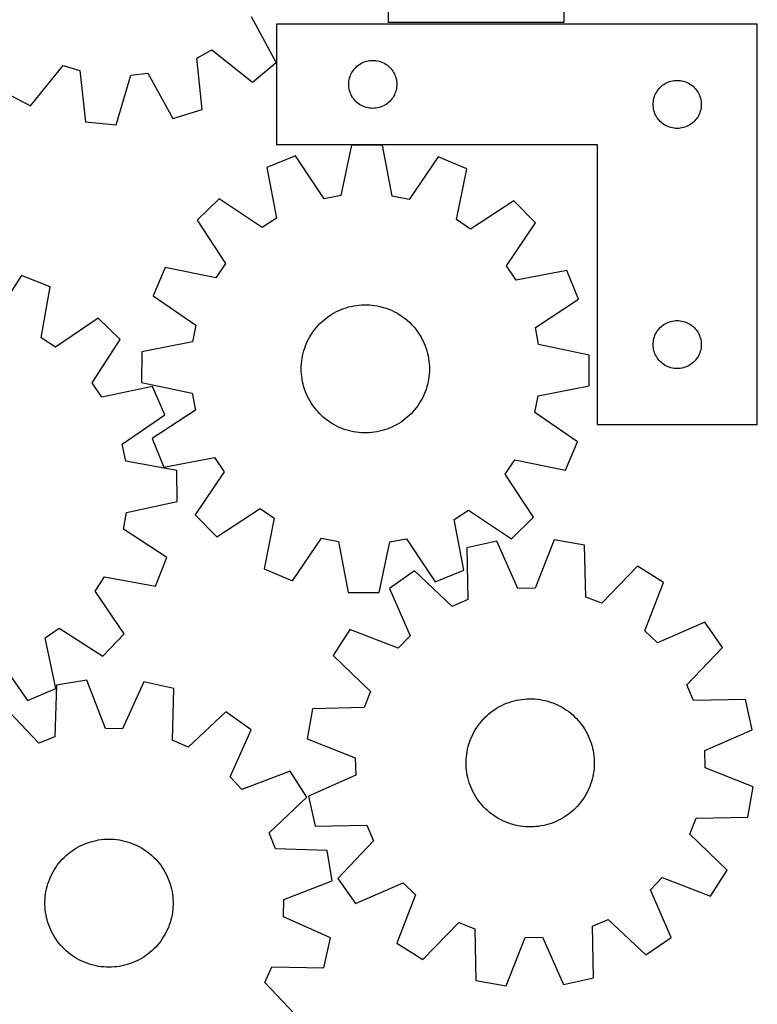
# Model space of a CAD drawing. Header units: millimetres. Extents: x 7 to 1243, y 7 to 1471.
# Tile 18 of 25: x 967 to 1243, y 616 to 985. Entities that reach past the tile are written whole.
import ezdxf

# ---------------------------------------------------------------- set-up
doc = ezdxf.new("R2010")
doc.units = ezdxf.units.MM
doc.layers.add('CUT', color=7, linetype='CONTINUOUS', true_color=0x000000)

msp = doc.modelspace()

# ---------------------------------------------------------------- linework, layer by layer
at = {"layer": 'CUT'}
for p, q in [((1105.204124, 1091.92218), (1105.204124, 983.92218)), ((1171.204124, 983.92218), (1171.204124, 1091.92218)), ((1063.238303, 968.810459), (1054.02804, 985.857848)), ((1243.481997, 983.096747), (1063.481997, 983.096747)), ((1063.481997, 983.096747), (1063.481997, 938.096747)), ((1105.204124, 983.92218), (1171.204124, 983.92218)), ((1243.481997, 833.096747), (1243.481997, 983.096747)), ((1033.615588, 970.466863), (1039.262007, 973.542679)), ((1035.601008, 951.192514), (1033.615588, 970.466863)), ((1039.262007, 973.542679), (1054.37889, 961.42153)), ((971.325095, 952.576741), (983.550214, 967.609668)), ((983.550214, 967.609668), (989.717765, 965.791978)), ((1054.37889, 961.42153), (1063.238303, 968.810459)), ((1092.715438, 966.530859), (1093.118036, 966.960708)), ((1093.118036, 966.960708), (1093.547884, 967.363305)), ((1093.547884, 967.363305), (1094.003144, 967.736927)), ((1094.003144, 967.736927), (1094.481865, 968.079973)), ((1094.481865, 968.079973), (1094.981997, 968.390975)), ((1094.981997, 968.390975), (1095.501398, 968.668601)), ((1095.501398, 968.668601), (1096.037846, 968.911662)), ((1096.037846, 968.911662), (1096.589041, 969.119118)), ((1096.589041, 969.119118), (1097.152625, 969.290079)), ((1097.152625, 969.290079), (1097.726184, 969.423814)), ((1097.726184, 969.423814), (1098.307261, 969.51975)), ((1098.307261, 969.51975), (1098.893368, 969.577477)), ((1098.893368, 969.577477), (1099.481997, 969.596747)), ((1099.481997, 969.596747), (1100.070625, 969.577477)), ((1100.070625, 969.577477), (1100.656732, 969.51975)), ((1100.656732, 969.51975), (1101.23781, 969.423814)), ((1101.23781, 969.423814), (1101.811368, 969.290079)), ((1101.811368, 969.290079), (1102.374952, 969.119118)), ((1102.374952, 969.119118), (1102.926148, 968.911662)), ((1102.926148, 968.911662), (1103.462595, 968.668601)), ((1103.462595, 968.668601), (1103.981997, 968.390975)), ((1103.981997, 968.390975), (1104.482129, 968.079973)), ((1104.482129, 968.079973), (1104.96085, 967.736927)), ((1104.96085, 967.736927), (1105.416109, 967.363305)), ((1105.416109, 967.363305), (1105.845958, 966.960708)), ((1105.845958, 966.960708), (1106.248555, 966.530859)), ((989.717765, 965.791978), (991.836069, 946.53178)), ((1003.325382, 945.491991), (1008.867066, 964.058955)), ((1008.867066, 964.058955), (1015.260741, 964.739847)), ((1015.260741, 964.739847), (1024.588357, 947.756385)), ((1090.654929, 962.35256), (1090.788664, 962.926118)), ((1090.788664, 962.926118), (1090.959625, 963.489702)), ((1090.959625, 963.489702), (1091.167081, 964.040898)), ((1091.167081, 964.040898), (1091.410142, 964.577345)), ((1091.410142, 964.577345), (1091.687768, 965.096747)), ((1091.687768, 965.096747), (1091.99877, 965.596879)), ((1091.99877, 965.596879), (1092.341817, 966.0756)), ((1092.341817, 966.0756), (1092.715438, 966.530859)), ((1106.248555, 966.530859), (1106.622177, 966.0756)), ((1106.622177, 966.0756), (1106.965223, 965.596879)), ((1106.965223, 965.596879), (1107.276225, 965.096747)), ((1107.276225, 965.096747), (1107.553851, 964.577345)), ((1107.553851, 964.577345), (1107.796912, 964.040898)), ((1107.796912, 964.040898), (1108.004368, 963.489702)), ((1108.004368, 963.489702), (1108.175329, 962.926118)), ((1108.175329, 962.926118), (1108.309064, 962.35256)), ((1090.481997, 960.596747), (1090.501266, 961.185375)), ((1090.501266, 960.008119), (1090.481997, 960.596747)), ((1090.501266, 961.185375), (1090.558993, 961.771482)), ((1090.558993, 959.422011), (1090.501266, 960.008119)), ((1090.558993, 961.771482), (1090.654929, 962.35256)), ((1090.654929, 958.840934), (1090.558993, 959.422011)), ((1108.309064, 962.35256), (1108.405, 961.771482)), ((1108.405, 959.422011), (1108.309064, 958.840934)), ((1108.405, 961.771482), (1108.462727, 961.185375)), ((1108.462727, 960.008119), (1108.405, 959.422011)), ((1108.462727, 961.185375), (1108.481997, 960.596747)), ((1108.481997, 960.596747), (1108.462727, 960.008119)), ((1206.715438, 959.030859), (1207.118036, 959.460708)), ((1207.118036, 959.460708), (1207.547884, 959.863305)), ((1207.547884, 959.863305), (1208.003144, 960.236927)), ((1208.003144, 960.236927), (1208.481865, 960.579973)), ((1208.481865, 960.579973), (1208.981997, 960.890975)), ((1208.981997, 960.890975), (1209.501398, 961.168601)), ((1209.501398, 961.168601), (1210.037846, 961.411662)), ((1210.037846, 961.411662), (1210.589041, 961.619118)), ((1210.589041, 961.619118), (1211.152625, 961.790079)), ((1211.152625, 961.790079), (1211.726184, 961.923814)), ((1211.726184, 961.923814), (1212.307261, 962.01975)), ((1212.307261, 962.01975), (1212.893368, 962.077477)), ((1212.893368, 962.077477), (1213.481997, 962.096747)), ((1213.481997, 962.096747), (1214.070625, 962.077477)), ((1214.070625, 962.077477), (1214.656732, 962.01975)), ((1214.656732, 962.01975), (1215.23781, 961.923814)), ((1215.23781, 961.923814), (1215.811368, 961.790079)), ((1215.811368, 961.790079), (1216.374952, 961.619118)), ((1216.374952, 961.619118), (1216.926148, 961.411662)), ((1216.926148, 961.411662), (1217.462595, 961.168601)), ((1217.462595, 961.168601), (1217.981997, 960.890975)), ((1217.981997, 960.890975), (1218.482129, 960.579973)), ((1218.482129, 960.579973), (1218.96085, 960.236927)), ((1218.96085, 960.236927), (1219.416109, 959.863305)), ((1219.416109, 959.863305), (1219.845958, 959.460708)), ((1219.845958, 959.460708), (1220.248555, 959.030859)), ((961.108265, 957.934151), (971.325095, 952.576741)), ((1090.788664, 958.267375), (1090.654929, 958.840934)), ((1090.959625, 957.703792), (1090.788664, 958.267375)), ((1091.167081, 957.152596), (1090.959625, 957.703792)), ((1091.410142, 956.616148), (1091.167081, 957.152596)), ((1091.687768, 956.096747), (1091.410142, 956.616148)), ((1091.99877, 955.596615), (1091.687768, 956.096747)), ((1092.341817, 955.117894), (1091.99877, 955.596615)), ((1106.965223, 955.596615), (1106.622177, 955.117894)), ((1107.276225, 956.096747), (1106.965223, 955.596615)), ((1107.553851, 956.616148), (1107.276225, 956.096747)), ((1107.796912, 957.152596), (1107.553851, 956.616148)), ((1108.004368, 957.703792), (1107.796912, 957.152596)), ((1108.175329, 958.267375), (1108.004368, 957.703792)), ((1108.309064, 958.840934), (1108.175329, 958.267375)), ((1204.788664, 955.426118), (1204.959625, 955.989702)), ((1204.959625, 955.989702), (1205.167081, 956.540898)), ((1205.167081, 956.540898), (1205.410142, 957.077345)), ((1205.410142, 957.077345), (1205.687768, 957.596747)), ((1205.687768, 957.596747), (1205.99877, 958.096879)), ((1205.99877, 958.096879), (1206.341817, 958.5756)), ((1206.341817, 958.5756), (1206.715438, 959.030859)), ((1220.248555, 959.030859), (1220.622177, 958.5756)), ((1220.622177, 958.5756), (1220.965223, 958.096879)), ((1220.965223, 958.096879), (1221.276225, 957.596747)), ((1221.276225, 957.596747), (1221.553851, 957.077345)), ((1221.553851, 957.077345), (1221.796912, 956.540898)), ((1221.796912, 956.540898), (1222.004368, 955.989702)), ((1222.004368, 955.989702), (1222.175329, 955.426118)), ((1092.715438, 954.662634), (1092.341817, 955.117894)), ((1093.118036, 954.232786), (1092.715438, 954.662634)), ((1093.547884, 953.830188), (1093.118036, 954.232786)), ((1094.003144, 953.456567), (1093.547884, 953.830188)), ((1094.481865, 953.11352), (1094.003144, 953.456567)), ((1094.981997, 952.802518), (1094.481865, 953.11352)), ((1095.501398, 952.524892), (1094.981997, 952.802518)), ((1096.037846, 952.281831), (1095.501398, 952.524892)), ((1096.589041, 952.074376), (1096.037846, 952.281831)), ((1097.152625, 951.903414), (1096.589041, 952.074376)), ((1097.726184, 951.769679), (1097.152625, 951.903414)), ((1101.811368, 951.903414), (1101.23781, 951.769679)), ((1102.374952, 952.074376), (1101.811368, 951.903414)), ((1102.926148, 952.281831), (1102.374952, 952.074376)), ((1103.462595, 952.524892), (1102.926148, 952.281831)), ((1103.981997, 952.802518), (1103.462595, 952.524892)), ((1104.482129, 953.11352), (1103.981997, 952.802518)), ((1104.96085, 953.456567), (1104.482129, 953.11352)), ((1105.416109, 953.830188), (1104.96085, 953.456567)), ((1105.845958, 954.232786), (1105.416109, 953.830188)), ((1106.248555, 954.662634), (1105.845958, 954.232786)), ((1106.622177, 955.117894), (1106.248555, 954.662634)), ((1204.481997, 953.096747), (1204.501266, 953.685375)), ((1204.501266, 952.508119), (1204.481997, 953.096747)), ((1204.501266, 953.685375), (1204.558993, 954.271482)), ((1204.558993, 951.922011), (1204.501266, 952.508119)), ((1204.558993, 954.271482), (1204.654929, 954.85256)), ((1204.654929, 951.340934), (1204.558993, 951.922011)), ((1204.654929, 954.85256), (1204.788664, 955.426118)), ((1222.175329, 955.426118), (1222.309064, 954.85256)), ((1222.309064, 954.85256), (1222.405, 954.271482)), ((1222.405, 951.922011), (1222.309064, 951.340934)), ((1222.405, 954.271482), (1222.462727, 953.685375)), ((1222.462727, 952.508119), (1222.405, 951.922011)), ((1222.462727, 953.685375), (1222.481997, 953.096747)), ((1222.481997, 953.096747), (1222.462727, 952.508119)), ((1024.588357, 947.756385), (1035.601008, 951.192514)), ((1098.307261, 951.673743), (1097.726184, 951.769679)), ((1098.893368, 951.616016), (1098.307261, 951.673743)), ((1099.481997, 951.596747), (1098.893368, 951.616016)), ((1100.070625, 951.616016), (1099.481997, 951.596747)), ((1100.656732, 951.673743), (1100.070625, 951.616016)), ((1101.23781, 951.769679), (1100.656732, 951.673743)), ((1204.788664, 950.767375), (1204.654929, 951.340934)), ((1204.959625, 950.203792), (1204.788664, 950.767375)), ((1205.167081, 949.652596), (1204.959625, 950.203792)), ((1205.410142, 949.116148), (1205.167081, 949.652596)), ((1205.687768, 948.596747), (1205.410142, 949.116148)), ((1205.99877, 948.096615), (1205.687768, 948.596747)), ((1221.276225, 948.596747), (1220.965223, 948.096615)), ((1221.553851, 949.116148), (1221.276225, 948.596747)), ((1221.796912, 949.652596), (1221.553851, 949.116148)), ((1222.004368, 950.203792), (1221.796912, 949.652596)), ((1222.175329, 950.767375), (1222.004368, 950.203792)), ((1222.309064, 951.340934), (1222.175329, 950.767375)), ((991.836069, 946.53178), (1003.325382, 945.491991)), ((1206.341817, 947.617894), (1205.99877, 948.096615)), ((1206.715438, 947.162634), (1206.341817, 947.617894)), ((1207.118036, 946.732786), (1206.715438, 947.162634)), ((1207.547884, 946.330188), (1207.118036, 946.732786)), ((1208.003144, 945.956567), (1207.547884, 946.330188)), ((1208.481865, 945.61352), (1208.003144, 945.956567)), ((1208.981997, 945.302518), (1208.481865, 945.61352)), ((1209.501398, 945.024892), (1208.981997, 945.302518)), ((1210.037846, 944.781831), (1209.501398, 945.024892)), ((1210.589041, 944.574376), (1210.037846, 944.781831)), ((1211.152625, 944.403414), (1210.589041, 944.574376)), ((1216.374952, 944.574376), (1215.811368, 944.403414)), ((1216.926148, 944.781831), (1216.374952, 944.574376)), ((1217.462595, 945.024892), (1216.926148, 944.781831)), ((1217.981997, 945.302518), (1217.462595, 945.024892)), ((1218.482129, 945.61352), (1217.981997, 945.302518)), ((1218.96085, 945.956567), (1218.482129, 945.61352)), ((1219.416109, 946.330188), (1218.96085, 945.956567)), ((1219.845958, 946.732786), (1219.416109, 946.330188)), ((1220.248555, 947.162634), (1219.845958, 946.732786)), ((1220.622177, 947.617894), (1220.248555, 947.162634)), ((1220.965223, 948.096615), (1220.622177, 947.617894)), ((1211.726184, 944.269679), (1211.152625, 944.403414)), ((1212.307261, 944.173743), (1211.726184, 944.269679)), ((1212.893368, 944.116016), (1212.307261, 944.173743)), ((1213.481997, 944.096747), (1212.893368, 944.116016)), ((1214.070625, 944.116016), (1213.481997, 944.096747)), ((1214.656732, 944.173743), (1214.070625, 944.116016)), ((1215.23781, 944.269679), (1214.656732, 944.173743)), ((1215.811368, 944.403414), (1215.23781, 944.269679)), ((1063.481997, 938.096747), (1183.481997, 938.096747)), ((1091.550852, 937.856869), (1087.565478, 918.894823)), ((1103.086807, 937.771927), (1091.550852, 937.856869)), ((1106.792519, 918.753249), (1103.086807, 937.771927)), ((1183.481997, 938.096747), (1183.481997, 833.096747)), ((1070.548368, 933.839746), (1059.85803, 929.503603)), ((1081.250132, 917.686893), (1070.548368, 933.839746)), ((1124.027858, 933.445963), (1113.089392, 917.452452)), ((1134.653185, 928.952868), (1124.027858, 933.445963)), ((1059.85803, 929.503603), (1063.432486, 910.45982)), ((1130.798683, 909.963786), (1134.653185, 928.952868)), ((1087.565478, 918.894823), (1081.250132, 917.686893)), ((1113.089392, 917.452452), (1106.792519, 918.753249)), ((1041.991551, 917.754962), (1033.774336, 909.657874)), ((1058.060122, 906.92706), (1041.991551, 917.754962)), ((1152.344719, 916.942404), (1136.118442, 906.352297)), ((1160.441808, 908.725189), (1152.344719, 916.942404)), ((1033.774336, 909.657874), (1044.364444, 893.431597)), ((1063.432486, 910.45982), (1058.060122, 906.92706)), ((1136.118442, 906.352297), (1130.798683, 909.963786)), ((1149.613905, 892.656619), (1160.441808, 908.725189)), ((1044.364444, 893.431597), (1040.752955, 888.111838)), ((1021.763873, 891.96634), (1017.270778, 881.341013)), ((1040.752955, 888.111838), (1021.763873, 891.96634)), ((1153.146665, 887.284255), (1149.613905, 892.656619)), ((1172.190448, 890.858711), (1153.146665, 887.284255)), ((1176.526591, 880.168373), (1172.190448, 890.858711)), ((967.985937, 888.947863), (957.385162, 872.728554)), ((978.703122, 884.678503), (967.985937, 888.947863)), ((975.247552, 865.612789), (978.703122, 884.678503)), ((1017.270778, 881.341013), (1033.264288, 870.402547)), ((1160.373738, 869.466608), (1176.526591, 880.168373)), ((1083.349667, 873.957885), (1084.174223, 874.485903)), ((1084.174223, 874.485903), (1085.01963, 874.979849)), ((1085.01963, 874.979849), (1085.88448, 875.4389)), ((1085.88448, 875.4389), (1086.767335, 875.862294)), ((1086.767335, 875.862294), (1087.666725, 876.249325)), ((1087.666725, 876.249325), (1088.581153, 876.59935)), ((1088.581153, 876.59935), (1089.509097, 876.911784)), ((1089.509097, 876.911784), (1090.449012, 877.186109)), ((1090.449012, 877.186109), (1091.399334, 877.421868)), ((1091.399334, 877.421868), (1092.358482, 877.618669)), ((1092.358482, 877.618669), (1093.324859, 877.776183)), ((1093.324859, 877.776183), (1094.296857, 877.89415)), ((1094.296857, 877.89415), (1095.272857, 877.972371)), ((1095.272857, 877.972371), (1096.251236, 878.010718)), ((1096.251236, 878.010718), (1097.230364, 878.009126)), ((1097.230364, 878.009126), (1098.208613, 877.967599)), ((1098.208613, 877.967599), (1099.184354, 877.886204)), ((1099.184354, 877.886204), (1100.155963, 877.765079)), ((1100.155963, 877.765079), (1101.121822, 877.604423)), ((1101.121822, 877.604423), (1102.080325, 877.404505)), ((1102.080325, 877.404505), (1103.029876, 877.165658)), ((1103.029876, 877.165658), (1103.968895, 876.888278)), ((1103.968895, 876.888278), (1104.895818, 876.572828)), ((1104.895818, 876.572828), (1105.809103, 876.219833)), ((1105.809103, 876.219833), (1106.707229, 875.829879)), ((1106.707229, 875.829879), (1107.588703, 875.403617)), ((1107.588703, 875.403617), (1108.452057, 874.941756)), ((1108.452057, 874.941756), (1109.295853, 874.445064)), ((1109.295853, 874.445064), (1110.118688, 873.914368)), ((996.642554, 873.041563), (980.641853, 862.113617)), ((1004.910128, 864.995901), (996.642554, 873.041563)), ((1078.914343, 870.127261), (1079.586344, 870.839377)), ((1079.586344, 870.839377), (1080.286832, 871.523491)), ((1080.286832, 871.523491), (1081.014642, 872.178463)), ((1081.014642, 872.178463), (1081.768561, 872.803204)), ((1081.768561, 872.803204), (1082.547335, 873.396674)), ((1082.547335, 873.396674), (1083.349667, 873.957885)), ((1110.118688, 873.914368), (1110.919191, 873.350552)), ((1110.919191, 873.350552), (1111.696032, 872.754553)), ((1111.696032, 872.754553), (1112.447915, 872.127364)), ((1112.447915, 872.127364), (1113.173591, 871.470029)), ((1113.173591, 871.470029), (1113.871852, 870.783641)), ((1113.871852, 870.783641), (1114.541534, 870.069344)), ((1208.481865, 870.579973), (1208.981997, 870.890975)), ((1208.981997, 870.890975), (1209.501398, 871.168601)), ((1209.501398, 871.168601), (1210.037846, 871.411662)), ((1210.037846, 871.411662), (1210.589041, 871.619118)), ((1210.589041, 871.619118), (1211.152625, 871.790079)), ((1211.152625, 871.790079), (1211.726184, 871.923814)), ((1211.726184, 871.923814), (1212.307261, 872.01975)), ((1212.307261, 872.01975), (1212.893368, 872.077477)), ((1212.893368, 872.077477), (1213.481997, 872.096747)), ((1213.481997, 872.096747), (1214.070625, 872.077477)), ((1214.070625, 872.077477), (1214.656732, 872.01975)), ((1214.656732, 872.01975), (1215.23781, 871.923814)), ((1215.23781, 871.923814), (1215.811368, 871.790079)), ((1215.811368, 871.790079), (1216.374952, 871.619118)), ((1216.374952, 871.619118), (1216.926148, 871.411662)), ((1216.926148, 871.411662), (1217.462595, 871.168601)), ((1217.462595, 871.168601), (1217.981997, 870.890975)), ((1217.981997, 870.890975), (1218.482129, 870.579973)), ((1033.264288, 870.402547), (1031.963492, 864.105674)), ((1076.019027, 866.189643), (1076.532828, 867.023132)), ((1076.532828, 867.023132), (1077.080198, 867.83497)), ((1077.080198, 867.83497), (1077.660226, 868.623806)), ((1077.660226, 868.623806), (1078.271947, 869.388327)), ((1078.271947, 869.388327), (1078.914343, 870.127261)), ((1114.541534, 870.069344), (1115.181524, 869.328326)), ((1115.181524, 869.328326), (1115.790756, 868.56182)), ((1115.790756, 868.56182), (1116.368216, 867.771102)), ((1116.368216, 867.771102), (1116.912944, 866.957489)), ((1161.581668, 863.151262), (1160.373738, 869.466608)), ((1205.167081, 866.540898), (1205.410142, 867.077345)), ((1205.410142, 867.077345), (1205.687768, 867.596747)), ((1205.687768, 867.596747), (1205.99877, 868.096879)), ((1205.99877, 868.096879), (1206.341817, 868.5756)), ((1206.341817, 868.5756), (1206.715438, 869.030859)), ((1206.715438, 869.030859), (1207.118036, 869.460708)), ((1207.118036, 869.460708), (1207.547884, 869.863305)), ((1207.547884, 869.863305), (1208.003144, 870.236927)), ((1208.003144, 870.236927), (1208.481865, 870.579973)), ((1218.482129, 870.579973), (1218.96085, 870.236927)), ((1218.96085, 870.236927), (1219.416109, 869.863305)), ((1219.416109, 869.863305), (1219.845958, 869.460708)), ((1219.845958, 869.460708), (1220.248555, 869.030859)), ((1220.248555, 869.030859), (1220.622177, 868.5756)), ((1220.622177, 868.5756), (1220.965223, 868.096879)), ((1220.965223, 868.096879), (1221.276225, 867.596747)), ((1221.276225, 867.596747), (1221.553851, 867.077345)), ((1221.553851, 867.077345), (1221.796912, 866.540898)), ((980.641853, 862.113617), (975.247552, 865.612789)), ((994.421465, 848.703867), (1004.910128, 864.995901)), ((1031.963492, 864.105674), (1012.944813, 860.399962)), ((1074.315752, 862.667415), (1074.687304, 863.57331)), ((1074.687304, 863.57331), (1075.095497, 864.463295)), ((1075.095497, 864.463295), (1075.539651, 865.33589)), ((1075.539651, 865.33589), (1076.019027, 866.189643)), ((1116.912944, 866.957489), (1117.424032, 866.122334)), ((1117.424032, 866.122334), (1117.90063, 865.267027)), ((1117.90063, 865.267027), (1118.341945, 864.392992)), ((1118.341945, 864.392992), (1118.747242, 863.501684)), ((1118.747242, 863.501684), (1119.115846, 862.594587)), ((1204.481997, 863.096747), (1204.501266, 863.685375)), ((1204.501266, 863.685375), (1204.558993, 864.271482)), ((1204.558993, 864.271482), (1204.654929, 864.85256)), ((1204.654929, 864.85256), (1204.788664, 865.426118)), ((1204.788664, 865.426118), (1204.959625, 865.989702)), ((1204.959625, 865.989702), (1205.167081, 866.540898)), ((1221.796912, 866.540898), (1222.004368, 865.989702)), ((1222.004368, 865.989702), (1222.175329, 865.426118)), ((1222.175329, 865.426118), (1222.309064, 864.85256)), ((1222.309064, 864.85256), (1222.405, 864.271482)), ((1222.405, 864.271482), (1222.462727, 863.685375)), ((1222.462727, 863.685375), (1222.481997, 863.096747)), ((1012.944813, 860.399962), (1012.859871, 848.864007)), ((1073.207388, 858.915248), (1073.426816, 859.869474)), ((1073.426816, 859.869474), (1073.684984, 860.813955)), ((1073.684984, 860.813955), (1073.98146, 861.74712)), ((1073.98146, 861.74712), (1074.315752, 862.667415)), ((1119.115846, 862.594587), (1119.447145, 861.673209)), ((1119.447145, 861.673209), (1119.740586, 860.739085)), ((1119.740586, 860.739085), (1119.995681, 859.79377)), ((1119.995681, 859.79377), (1120.212006, 858.838836)), ((1180.543714, 859.165889), (1161.581668, 863.151262)), ((1204.501266, 862.508119), (1204.481997, 863.096747)), ((1204.558993, 861.922011), (1204.501266, 862.508119)), ((1204.654929, 861.340934), (1204.558993, 861.922011)), ((1204.788664, 860.767375), (1204.654929, 861.340934)), ((1204.959625, 860.203792), (1204.788664, 860.767375)), ((1205.167081, 859.652596), (1204.959625, 860.203792)), ((1205.410142, 859.116148), (1205.167081, 859.652596)), ((1221.796912, 859.652596), (1221.553851, 859.116148)), ((1222.004368, 860.203792), (1221.796912, 859.652596)), ((1222.175329, 860.767375), (1222.004368, 860.203792)), ((1222.309064, 861.340934), (1222.175329, 860.767375)), ((1222.405, 861.922011), (1222.309064, 861.340934)), ((1222.462727, 862.508119), (1222.405, 861.922011)), ((1222.481997, 863.096747), (1222.462727, 862.508119)), ((1072.723389, 855.032855), (1072.784863, 856.010053)), ((1072.784863, 856.010053), (1072.886144, 856.983931)), ((1072.886144, 856.983931), (1073.027064, 857.952867)), ((1073.027064, 857.952867), (1073.207388, 858.915248)), ((1120.212006, 858.838836), (1120.3892, 857.875873)), ((1120.3892, 857.875873), (1120.526969, 856.906484)), ((1120.526969, 856.906484), (1120.625083, 855.932283)), ((1120.625083, 855.932283), (1120.68338, 854.95489)), ((1180.458772, 847.629934), (1180.543714, 859.165889)), ((1205.687768, 858.596747), (1205.410142, 859.116148)), ((1205.99877, 858.096615), (1205.687768, 858.596747)), ((1206.341817, 857.617894), (1205.99877, 858.096615)), ((1206.715438, 857.162634), (1206.341817, 857.617894)), ((1207.118036, 856.732786), (1206.715438, 857.162634)), ((1207.547884, 856.330188), (1207.118036, 856.732786)), ((1208.003144, 855.956567), (1207.547884, 856.330188)), ((1208.481865, 855.61352), (1208.003144, 855.956567)), ((1218.96085, 855.956567), (1218.482129, 855.61352)), ((1219.416109, 856.330188), (1218.96085, 855.956567)), ((1219.845958, 856.732786), (1219.416109, 856.330188)), ((1220.248555, 857.162634), (1219.845958, 856.732786)), ((1220.622177, 857.617894), (1220.248555, 857.162634)), ((1220.965223, 858.096615), (1220.622177, 857.617894)), ((1221.276225, 858.596747), (1220.965223, 858.096615)), ((1221.553851, 859.116148), (1221.276225, 858.596747)), ((1072.701825, 854.053963), (1072.723389, 855.032855)), ((1072.720206, 853.075006), (1072.701825, 854.053963)), ((1072.778502, 852.097613), (1072.720206, 853.075006)), ((1120.680197, 852.99704), (1120.618723, 852.019842)), ((1120.701761, 853.975933), (1120.680197, 852.99704)), ((1120.68338, 854.95489), (1120.701761, 853.975933)), ((1208.981997, 855.302518), (1208.481865, 855.61352)), ((1209.501398, 855.024892), (1208.981997, 855.302518)), ((1210.037846, 854.781831), (1209.501398, 855.024892)), ((1210.589041, 854.574376), (1210.037846, 854.781831)), ((1211.152625, 854.403414), (1210.589041, 854.574376)), ((1211.726184, 854.269679), (1211.152625, 854.403414)), ((1212.307261, 854.173743), (1211.726184, 854.269679)), ((1212.893368, 854.116016), (1212.307261, 854.173743)), ((1213.481997, 854.096747), (1212.893368, 854.116016)), ((1214.070625, 854.116016), (1213.481997, 854.096747)), ((1214.656732, 854.173743), (1214.070625, 854.116016)), ((1215.23781, 854.269679), (1214.656732, 854.173743)), ((1215.811368, 854.403414), (1215.23781, 854.269679)), ((1216.374952, 854.574376), (1215.811368, 854.403414)), ((1216.926148, 854.781831), (1216.374952, 854.574376)), ((1217.462595, 855.024892), (1216.926148, 854.781831)), ((1217.981997, 855.302518), (1217.462595, 855.024892)), ((1218.482129, 855.61352), (1217.981997, 855.302518)), ((998.066074, 843.406744), (994.421465, 848.703867)), ((1012.859871, 848.864007), (1031.821918, 844.878633)), ((1072.876617, 851.123411), (1072.778502, 852.097613)), ((1073.014386, 850.154022), (1072.876617, 851.123411)), ((1073.19158, 849.19106), (1073.014386, 850.154022)), ((1073.407905, 848.236126), (1073.19158, 849.19106)), ((1120.196198, 849.114647), (1119.976769, 848.160422)), ((1120.376522, 850.077029), (1120.196198, 849.114647)), ((1120.517442, 851.045965), (1120.376522, 850.077029)), ((1120.618723, 852.019842), (1120.517442, 851.045965)), ((1017.030738, 847.379646), (998.066074, 843.406744)), ((1021.590039, 836.78256), (1017.030738, 847.379646)), ((1031.821918, 844.878633), (1033.029848, 838.563287)), ((1073.663, 847.29081), (1073.407905, 848.236126)), ((1073.956441, 846.356686), (1073.663, 847.29081)), ((1074.287739, 845.435309), (1073.956441, 846.356686)), ((1074.656344, 844.528211), (1074.287739, 845.435309)), ((1119.087833, 845.36248), (1118.716282, 844.456586)), ((1119.422125, 846.282776), (1119.087833, 845.36248)), ((1119.718602, 847.215941), (1119.422125, 846.282776)), ((1119.976769, 848.160422), (1119.718602, 847.215941)), ((1161.440094, 843.924222), (1180.458772, 847.629934)), ((1075.061641, 843.636903), (1074.656344, 844.528211)), ((1075.502955, 842.762869), (1075.061641, 843.636903)), ((1075.979553, 841.907562), (1075.502955, 842.762869)), ((1076.490642, 841.072407), (1075.979553, 841.907562)), ((1117.384559, 841.840253), (1116.870758, 841.006764)), ((1117.863935, 842.694005), (1117.384559, 841.840253)), ((1118.308089, 843.5666), (1117.863935, 842.694005)), ((1118.716282, 844.456586), (1118.308089, 843.5666)), ((1160.139297, 837.627348), (1161.440094, 843.924222)), ((1033.029848, 838.563287), (1016.876995, 827.861523)), ((1077.035369, 840.258793), (1076.490642, 841.072407)), ((1077.61283, 839.468076), (1077.035369, 840.258793)), ((1078.222062, 838.70157), (1077.61283, 839.468076)), ((1078.862052, 837.960552), (1078.222062, 838.70157)), ((1079.531734, 837.246254), (1078.862052, 837.960552)), ((1114.489243, 837.902635), (1113.817241, 837.190519)), ((1115.131638, 838.641568), (1114.489243, 837.902635)), ((1115.743359, 839.406089), (1115.131638, 838.641568)), ((1116.323388, 840.194926), (1115.743359, 839.406089)), ((1116.870758, 841.006764), (1116.323388, 840.194926)), ((1176.132808, 826.688882), (1160.139297, 837.627348)), ((1005.665086, 825.74452), (1021.590039, 836.78256)), ((1080.229994, 836.559867), (1079.531734, 837.246254)), ((1080.95567, 835.902531), (1080.229994, 836.559867)), ((1081.707554, 835.275343), (1080.95567, 835.902531)), ((1082.484394, 834.679344), (1081.707554, 835.275343)), ((1083.284898, 834.115527), (1082.484394, 834.679344)), ((1084.107733, 833.584832), (1083.284898, 834.115527)), ((1110.053919, 834.072011), (1109.229363, 833.543993)), ((1110.856251, 834.633222), (1110.053919, 834.072011)), ((1111.635025, 835.226691), (1110.856251, 834.633222)), ((1112.388944, 835.851432), (1111.635025, 835.226691)), ((1113.116753, 836.506405), (1112.388944, 835.851432)), ((1113.817241, 837.190519), (1113.116753, 836.506405)), ((1084.951529, 833.08814), (1084.107733, 833.584832)), ((1085.814883, 832.626278), (1084.951529, 833.08814)), ((1086.696356, 832.200016), (1085.814883, 832.626278)), ((1087.594483, 831.810063), (1086.696356, 832.200016)), ((1088.507768, 831.457068), (1087.594483, 831.810063)), ((1089.434691, 831.141618), (1088.507768, 831.457068)), ((1090.37371, 830.864238), (1089.434691, 831.141618)), ((1091.323261, 830.62539), (1090.37371, 830.864238)), ((1092.281764, 830.425473), (1091.323261, 830.62539)), ((1093.247623, 830.264817), (1092.281764, 830.425473)), ((1094.219232, 830.143691), (1093.247623, 830.264817)), ((1095.194973, 830.062297), (1094.219232, 830.143691)), ((1099.106729, 830.135746), (1098.130729, 830.057524)), ((1100.078726, 830.253712), (1099.106729, 830.135746)), ((1101.045103, 830.411227), (1100.078726, 830.253712)), ((1102.004251, 830.608027), (1101.045103, 830.411227)), ((1102.954574, 830.843786), (1102.004251, 830.608027)), ((1103.894489, 831.118111), (1102.954574, 830.843786)), ((1104.822433, 831.430546), (1103.894489, 831.118111)), ((1105.736861, 831.78057), (1104.822433, 831.430546)), ((1106.636251, 832.167601), (1105.736861, 831.78057)), ((1107.519105, 832.590995), (1106.636251, 832.167601)), ((1108.383956, 833.050047), (1107.519105, 832.590995)), ((1109.229363, 833.543993), (1108.383956, 833.050047)), ((1183.481997, 833.096747), (1243.481997, 833.096747)), ((1016.876995, 827.861523), (1021.213137, 817.171185)), ((1096.173222, 830.020769), (1095.194973, 830.062297)), ((1097.15235, 830.019177), (1096.173222, 830.020769)), ((1098.130729, 830.057524), (1097.15235, 830.019177)), ((1171.639713, 816.063556), (1176.132808, 826.688882)), ((1007.005145, 819.455885), (1005.665086, 825.74452)), ((1026.046574, 815.868906), (1007.005145, 819.455885)), ((1021.213137, 817.171185), (1040.256921, 820.745641)), ((1040.256921, 820.745641), (1043.78968, 815.373277)), ((1149.039142, 814.598298), (1152.650631, 819.918057)), ((1152.650631, 819.918057), (1171.639713, 816.063556)), ((1026.203489, 804.333706), (1026.046574, 815.868906)), ((1043.78968, 815.373277), (1032.961778, 799.304706)), ((1159.629249, 798.372022), (1149.039142, 814.598298)), ((1007.266676, 800.230102), (1026.203489, 804.333706)), ((1041.058867, 791.087491), (1057.285143, 801.677598)), ((1057.285143, 801.677598), (1062.604903, 798.06611)), ((1129.9711, 797.570076), (1135.343464, 801.102835)), ((1135.343464, 801.102835), (1151.412034, 790.274933)), ((1006.098173, 793.907343), (1007.266676, 800.230102)), ((1032.961778, 799.304706), (1041.058867, 791.087491)), ((1062.604903, 798.06611), (1058.750401, 779.077028)), ((1133.545556, 778.526292), (1129.9711, 797.570076)), ((1151.412034, 790.274933), (1159.629249, 798.372022)), ((1022.317481, 783.306567), (1006.098173, 793.907343)), ((1069.375727, 774.583933), (1080.314194, 790.577443)), ((1080.314194, 790.577443), (1086.611067, 789.276646)), ((1105.838107, 789.135073), (1112.153453, 790.343003)), ((1112.153453, 790.343003), (1122.855218, 774.19015)), ((1167.379263, 789.885789), (1160.278182, 771.857559)), ((1178.738473, 787.872377), (1167.379263, 789.885789)), ((1086.611067, 789.276646), (1090.316779, 770.257968)), ((1101.852734, 770.173026), (1105.838107, 789.135073)), ((1146.000735, 789.438436), (1134.735694, 786.951605)), ((1134.735694, 786.951605), (1135.074256, 767.578227)), ((1153.849762, 771.723042), (1146.000735, 789.438436)), ((1179.21064, 768.501794), (1178.738473, 787.872377)), ((1018.048122, 772.589383), (1022.317481, 783.306567)), ((1058.750401, 779.077028), (1069.375727, 774.583933)), ((1122.855218, 774.19015), (1133.545556, 778.526292)), ((1198.660852, 780.104467), (1185.201204, 766.166021)), ((1208.384894, 773.897336), (1198.660852, 780.104467)), ((995.483236, 770.650651), (998.982408, 776.044952)), ((998.982408, 776.044952), (1018.048122, 772.589383)), ((1115.155703, 778.357097), (1105.699832, 771.74862)), ((1129.186647, 764.993899), (1115.155703, 778.357097)), ((1105.699832, 771.74862), (1113.426493, 753.979514)), ((1160.278182, 771.857559), (1153.849762, 771.723042)), ((1201.408319, 755.820561), (1208.384894, 773.897336)), ((1006.411182, 754.649951), (995.483236, 770.650651)), ((1090.316779, 770.257968), (1101.852734, 770.173026)), ((1135.074256, 767.578227), (1129.186647, 764.993899)), ((1185.201204, 766.166021), (1179.21064, 768.501794)), ((976.776362, 753.22643), (982.073485, 756.871039)), ((982.073485, 756.871039), (998.365519, 746.382377)), ((1223.818122, 759.096759), (1206.049016, 751.370098)), ((1230.426599, 749.640888), (1223.818122, 759.096759)), ((980.749265, 734.261766), (976.776362, 753.22643)), ((998.365519, 746.382377), (1006.411182, 754.649951)), ((1090.899255, 756.315392), (1084.692124, 746.59135)), ((1108.976031, 749.338817), (1090.899255, 756.315392)), ((1113.426493, 753.979514), (1108.976031, 749.338817)), ((1206.049016, 751.370098), (1201.408319, 755.820561)), ((1217.063401, 735.609945), (1230.426599, 749.640888)), ((959.114139, 745.627418), (970.152178, 729.702466)), ((1084.692124, 746.59135), (1098.630571, 733.131702)), ((970.152178, 729.702466), (980.749265, 734.261766)), ((980.997605, 735.451799), (980.381872, 716.085249)), ((992.371427, 737.380959), (980.997605, 735.451799)), ((999.338683, 719.30059), (992.371427, 737.380959)), ((1013.746052, 736.775156), (1005.76593, 719.118428)), ((1024.99235, 734.204894), (1013.746052, 736.775156)), ((1024.510198, 714.834557), (1024.99235, 734.204894)), ((1219.647729, 729.722336), (1217.063401, 735.609945)), ((1098.630571, 733.131702), (1096.294798, 727.141138)), ((974.374159, 713.793943), (961.018196, 727.831773)), ((1096.294798, 727.141138), (1076.924215, 726.668971)), ((1145.280303, 726.438537), (1146.110079, 726.958313)), ((1146.110079, 726.958313), (1146.960366, 727.44381)), ((1146.960366, 727.44381), (1147.829747, 727.894222)), ((1147.829747, 727.894222), (1148.716777, 728.308797)), ((1148.716777, 728.308797), (1149.619979, 728.686847)), ((1149.619979, 728.686847), (1150.537849, 729.027743)), ((1150.537849, 729.027743), (1151.46886, 729.330915)), ((1151.46886, 729.330915), (1152.411462, 729.595861)), ((1152.411462, 729.595861), (1153.364087, 729.822139)), ((1153.364087, 729.822139), (1154.325148, 730.009373)), ((1154.325148, 730.009373), (1155.293047, 730.15725)), ((1155.293047, 730.15725), (1156.266171, 730.265525)), ((1156.266171, 730.265525), (1157.242903, 730.334017)), ((1157.242903, 730.334017), (1158.221615, 730.362613)), ((1158.221615, 730.362613), (1159.200679, 730.351265)), ((1159.200679, 730.351265), (1160.178465, 730.299992)), ((1160.178465, 730.299992), (1161.153346, 730.208879)), ((1161.153346, 730.208879), (1162.1237, 730.078078)), ((1162.1237, 730.078078), (1163.087911, 729.907806)), ((1163.087911, 729.907806), (1164.044374, 729.698347)), ((1164.044374, 729.698347), (1164.991498, 729.45005)), ((1164.991498, 729.45005), (1165.927706, 729.163327)), ((1165.927706, 729.163327), (1166.85144, 728.838657)), ((1166.85144, 728.838657), (1167.761162, 728.476579)), ((1167.761162, 728.476579), (1168.655359, 728.077695)), ((1168.655359, 728.077695), (1169.532541, 727.642671)), ((1169.532541, 727.642671), (1170.39125, 727.17223)), ((1170.39125, 727.17223), (1171.230055, 726.667155)), ((1239.021107, 730.060897), (1219.647729, 729.722336)), ((1241.507938, 718.795857), (1239.021107, 730.060897)), ((1044.508099, 725.465491), (1030.37849, 712.206661)), ((1053.914726, 718.787106), (1044.508099, 725.465491)), ((1076.924215, 726.668971), (1074.910803, 715.309762)), ((1140.807029, 722.652299), (1141.486093, 723.357684)), ((1141.486093, 723.357684), (1142.193363, 724.034783)), ((1142.193363, 724.034783), (1142.927662, 724.682471)), ((1142.927662, 724.682471), (1143.687769, 725.299669)), ((1143.687769, 725.299669), (1144.472418, 725.885349)), ((1144.472418, 725.885349), (1145.280303, 726.438537)), ((1171.230055, 726.667155), (1172.047561, 726.128286)), ((1172.047561, 726.128286), (1172.842407, 725.556521)), ((1172.842407, 725.556521), (1173.61327, 724.952811)), ((1173.61327, 724.952811), (1174.358866, 724.318162)), ((1174.358866, 724.318162), (1175.077956, 723.653628)), ((1175.077956, 723.653628), (1175.769343, 722.960317)), ((1137.872621, 718.743726), (1138.394702, 719.572054)), ((1138.394702, 719.572054), (1138.950134, 720.378398)), ((1138.950134, 720.378398), (1139.537994, 721.161415)), ((1139.537994, 721.161415), (1140.157302, 721.919803)), ((1140.157302, 721.919803), (1140.807029, 722.652299)), ((1175.769343, 722.960317), (1176.431874, 722.239382)), ((1176.431874, 722.239382), (1177.064448, 721.492023)), ((1177.064448, 721.492023), (1177.666013, 720.719485)), ((1177.666013, 720.719485), (1178.235565, 719.923053)), ((1178.235565, 719.923053), (1178.772159, 719.104052)), ((980.381872, 716.085249), (974.374159, 713.793943)), ((1005.76593, 719.118428), (999.338683, 719.30059)), ((1046.056569, 701.07576), (1053.914726, 718.787106)), ((1136.134334, 715.238646), (1136.514894, 716.140793)), ((1136.514894, 716.140793), (1136.931934, 717.026667)), ((1136.931934, 717.026667), (1137.384761, 717.894793)), ((1137.384761, 717.894793), (1137.872621, 718.743726)), ((1178.772159, 719.104052), (1179.2749, 718.263845)), ((1179.2749, 718.263845), (1179.742952, 717.403832)), ((1179.742952, 717.403832), (1180.175535, 716.525443)), ((1180.175535, 716.525443), (1180.571931, 715.630141)), ((1223.792544, 710.94683), (1241.507938, 718.795857)), ((1030.37849, 712.206661), (1024.510198, 714.834557)), ((1074.910803, 715.309762), (1092.939033, 708.208681)), ((1134.988637, 711.497709), (1135.217562, 712.449701)), ((1135.217562, 712.449701), (1135.485128, 713.391563)), ((1135.485128, 713.391563), (1135.790888, 714.321727)), ((1135.790888, 714.321727), (1136.134334, 715.238646)), ((1180.571931, 715.630141), (1180.931478, 714.719416)), ((1180.931478, 714.719416), (1181.253579, 713.794783)), ((1181.253579, 713.794783), (1181.537698, 712.857781)), ((1181.537698, 712.857781), (1181.783361, 711.909971)), ((1134.465976, 707.620332), (1134.537184, 708.596869)), ((1134.537184, 708.596869), (1134.648164, 709.569689)), ((1134.648164, 709.569689), (1134.798732, 710.537172)), ((1134.798732, 710.537172), (1134.988637, 711.497709)), ((1181.783361, 711.909971), (1181.990159, 710.952929)), ((1181.990159, 710.952929), (1182.15775, 709.988248)), ((1182.15775, 709.988248), (1182.285852, 709.017535)), ((1182.285852, 709.017535), (1182.374254, 708.042404)), ((1223.927061, 704.518409), (1223.792544, 710.94683)), ((1092.939033, 708.208681), (1093.073549, 701.78026)), ((1134.434659, 706.641703), (1134.465976, 707.620332)), ((1134.443284, 705.662611), (1134.434659, 706.641703)), ((1134.491839, 704.684686), (1134.443284, 705.662611)), ((1134.580241, 703.709555), (1134.491839, 704.684686)), ((1182.400118, 705.106758), (1182.32891, 704.130221)), ((1182.374254, 708.042404), (1182.422809, 707.064479)), ((1182.431435, 706.085387), (1182.400118, 705.106758)), ((1182.422809, 707.064479), (1182.431435, 706.085387)), ((1050.472511, 696.402202), (1046.056569, 701.07576)), ((1068.600502, 703.244596), (1050.472511, 696.402202)), ((1074.735386, 693.474813), (1068.600502, 703.244596)), ((1093.073549, 701.78026), (1075.358155, 693.931233)), ((1134.708344, 702.738841), (1134.580241, 703.709555)), ((1134.875934, 701.774161), (1134.708344, 702.738841)), ((1135.082733, 700.817119), (1134.875934, 701.774161)), ((1181.877457, 701.22938), (1181.648531, 700.277389)), ((1182.067361, 702.189917), (1181.877457, 701.22938)), ((1182.217929, 703.157401), (1182.067361, 702.189917)), ((1182.32891, 704.130221), (1182.217929, 703.157401)), ((1241.95529, 697.417328), (1223.927061, 704.518409)), ((1135.328396, 699.869308), (1135.082733, 700.817119)), ((1135.612514, 698.932307), (1135.328396, 699.869308)), ((1135.934615, 698.007674), (1135.612514, 698.932307)), ((1136.294163, 697.096948), (1135.934615, 698.007674)), ((1180.731759, 697.488444), (1180.351199, 696.586297)), ((1181.075205, 698.405363), (1180.731759, 697.488444)), ((1181.380965, 699.335527), (1181.075205, 698.405363)), ((1181.648531, 700.277389), (1181.380965, 699.335527)), ((1239.941879, 686.058119), (1241.95529, 697.417328)), ((1075.358155, 693.931233), (1077.844986, 682.666192)), ((1136.690558, 696.201646), (1136.294163, 697.096948)), ((1137.123142, 695.323258), (1136.690558, 696.201646)), ((1137.591193, 694.463244), (1137.123142, 695.323258)), ((1138.093934, 693.623038), (1137.591193, 694.463244)), ((1138.630528, 692.804037), (1138.093934, 693.623038)), ((1178.993472, 693.983363), (1178.471392, 693.155035)), ((1179.481332, 694.832297), (1178.993472, 693.983363)), ((1179.934159, 695.700423), (1179.481332, 694.832297)), ((1180.351199, 696.586297), (1179.934159, 695.700423)), ((1060.697556, 680.11885), (1074.735386, 693.474813)), ((1139.200081, 692.007605), (1138.630528, 692.804037)), ((1139.801645, 691.235066), (1139.200081, 692.007605)), ((1140.434219, 690.487708), (1139.801645, 691.235066)), ((1141.096751, 689.766773), (1140.434219, 690.487708)), ((1176.059064, 690.074791), (1175.380001, 689.369406)), ((1176.708791, 690.807287), (1176.059064, 690.074791)), ((1177.3281, 691.565674), (1176.708791, 690.807287)), ((1177.915959, 692.348692), (1177.3281, 691.565674)), ((1178.471392, 693.155035), (1177.915959, 692.348692)), ((1141.788137, 689.073462), (1141.096751, 689.766773)), ((1142.507227, 688.408928), (1141.788137, 689.073462)), ((1143.252824, 687.774278), (1142.507227, 688.408928)), ((1144.023687, 687.170568), (1143.252824, 687.774278)), ((1144.818533, 686.598803), (1144.023687, 687.170568)), ((1145.636038, 686.059935), (1144.818533, 686.598803)), ((1171.585791, 686.288552), (1170.756014, 685.768777)), ((1172.393675, 686.84174), (1171.585791, 686.288552)), ((1173.178324, 687.427421), (1172.393675, 686.84174)), ((1173.938431, 688.044619), (1173.178324, 687.427421)), ((1174.67273, 688.692306), (1173.938431, 688.044619)), ((1175.380001, 689.369406), (1174.67273, 688.692306)), ((1077.844986, 682.666192), (1097.218365, 683.004754)), ((1097.218365, 683.004754), (1099.802692, 677.117145)), ((1146.474844, 685.55486), (1145.636038, 686.059935)), ((1147.333552, 685.084418), (1146.474844, 685.55486)), ((1148.210735, 684.649394), (1147.333552, 685.084418)), ((1149.104931, 684.250511), (1148.210735, 684.649394)), ((1150.014653, 683.888433), (1149.104931, 684.250511)), ((1150.938387, 683.563762), (1150.014653, 683.888433)), ((1151.874595, 683.27704), (1150.938387, 683.563762)), ((1152.821719, 683.028742), (1151.874595, 683.27704)), ((1153.778182, 682.819284), (1152.821719, 683.028742)), ((1154.742393, 682.649012), (1153.778182, 682.819284)), ((1155.712747, 682.51821), (1154.742393, 682.649012)), ((1161.573047, 682.56984), (1160.599922, 682.461565)), ((1162.540945, 682.717717), (1161.573047, 682.56984)), ((1163.502006, 682.90495), (1162.540945, 682.717717)), ((1164.454631, 683.131228), (1163.502006, 682.90495)), ((1165.397233, 683.396174), (1164.454631, 683.131228)), ((1166.328244, 683.699347), (1165.397233, 683.396174)), ((1167.246114, 684.040242), (1166.328244, 683.699347)), ((1168.149316, 684.418292), (1167.246114, 684.040242)), ((1169.036346, 684.832868), (1168.149316, 684.418292)), ((1169.905728, 685.283279), (1169.036346, 684.832868)), ((1170.756014, 685.768777), (1169.905728, 685.283279)), ((1218.235523, 679.595387), (1220.571296, 685.585951)), ((1220.571296, 685.585951), (1239.941879, 686.058119)), ((1062.988861, 674.111137), (1060.697556, 680.11885)), ((1156.687628, 682.427097), (1155.712747, 682.51821)), ((1157.665415, 682.375824), (1156.687628, 682.427097)), ((1158.644479, 682.364476), (1157.665415, 682.375824)), ((1159.623191, 682.393072), (1158.644479, 682.364476)), ((1160.599922, 682.461565), (1159.623191, 682.393072)), ((1232.173969, 666.135739), (1218.235523, 679.595387)), ((989.404312, 674.971232), (990.277471, 675.414275)), ((990.277471, 675.414275), (991.167976, 675.821334)), ((991.167976, 675.821334), (992.074342, 676.191733)), ((992.074342, 676.191733), (992.995062, 676.524853)), ((992.995062, 676.524853), (993.928604, 676.820142)), ((993.928604, 676.820142), (994.873413, 677.077107)), ((994.873413, 677.077107), (995.827917, 677.295321)), ((995.827917, 677.295321), (996.790527, 677.47442)), ((996.790527, 677.47442), (997.759642, 677.614107)), ((997.759642, 677.614107), (998.733647, 677.714148)), ((998.733647, 677.714148), (999.710923, 677.774378)), ((999.710923, 677.774378), (1000.689842, 677.794697)), ((1000.689842, 677.794697), (1001.668775, 677.775069)), ((1001.668775, 677.775069), (1002.646093, 677.715529)), ((1002.646093, 677.715529), (1003.620169, 677.616175)), ((1003.620169, 677.616175), (1004.589381, 677.477172)), ((1004.589381, 677.477172), (1005.552118, 677.298752)), ((1005.552118, 677.298752), (1006.506776, 677.081212)), ((1006.506776, 677.081212), (1007.451766, 676.824914)), ((1007.451766, 676.824914), (1008.385516, 676.530284)), ((1008.385516, 676.530284), (1009.306471, 676.197814)), ((1009.306471, 676.197814), (1010.213098, 675.828055)), ((1010.213098, 675.828055), (1011.10389, 675.421624)), ((1011.10389, 675.421624), (1011.977362, 674.979197)), ((1099.802692, 677.117145), (1086.439494, 663.086202)), ((983.895679, 670.931546), (984.60865, 671.60264)), ((984.60865, 671.60264), (985.348401, 672.244095)), ((985.348401, 672.244095), (986.1137, 672.854843)), ((986.1137, 672.854843), (986.903273, 673.433867)), ((986.903273, 673.433867), (987.715807, 673.980203)), ((987.715807, 673.980203), (988.54995, 674.492942)), ((988.54995, 674.492942), (989.404312, 674.971232)), ((1011.977362, 674.979197), (1012.832061, 674.501511)), ((1012.832061, 674.501511), (1013.666565, 673.98936)), ((1013.666565, 673.98936), (1014.479485, 673.443598)), ((1014.479485, 673.443598), (1015.269467, 672.865131)), ((1015.269467, 672.865131), (1016.035197, 672.254924)), ((1016.035197, 672.254924), (1016.7754, 671.613991)), ((1016.7754, 671.613991), (1017.488844, 670.9434)), ((1082.355412, 673.495404), (1062.988861, 674.111137)), ((1084.284572, 662.121582), (1082.355412, 673.495404)), ((980.772384, 667.172195), (981.334616, 667.973813)), ((981.334616, 667.973813), (981.929076, 668.751831)), ((981.929076, 668.751831), (982.554776, 669.504954)), ((982.554776, 669.504954), (983.210674, 670.231929)), ((983.210674, 670.231929), (983.895679, 670.931546)), ((1017.488844, 670.9434), (1018.174342, 670.244267)), ((1018.174342, 670.244267), (1018.830753, 669.517755)), ((1018.830753, 669.517755), (1019.456985, 668.765074)), ((1019.456985, 668.765074), (1020.051994, 667.987476)), ((1020.051994, 667.987476), (1020.614792, 667.186255)), ((978.863626, 663.756954), (979.288143, 664.639269)), ((979.288143, 664.639269), (979.748296, 665.503535)), ((979.748296, 665.503535), (980.243317, 666.348312)), ((980.243317, 666.348312), (980.772384, 667.172195)), ((1020.614792, 667.186255), (1021.14444, 666.362745)), ((1021.14444, 666.362745), (1021.640057, 665.518318)), ((1021.640057, 665.518318), (1022.100819, 664.654377)), ((1022.100819, 664.654377), (1022.525959, 663.772362)), ((1225.966838, 656.411698), (1232.173969, 666.135739)), ((977.535126, 660.076965), (977.810647, 661.01653)), ((977.810647, 661.01653), (978.124263, 661.944076)), ((978.124263, 661.944076), (978.475451, 662.858057)), ((978.475451, 662.858057), (978.863626, 663.756954)), ((1022.525959, 663.772362), (1022.914769, 662.873739)), ((1022.914769, 662.873739), (1023.266602, 661.960006)), ((1023.266602, 661.960006), (1023.580872, 661.032682)), ((1023.580872, 661.032682), (1023.857056, 660.093311)), ((1066.204202, 655.154326), (1084.284572, 662.121582)), ((1086.439494, 663.086202), (1093.047971, 653.63033)), ((1093.047971, 653.63033), (1110.817077, 661.356991)), ((1110.817077, 661.356991), (1115.457775, 656.906529)), ((1203.4396, 658.747575), (1207.890062, 663.388273)), ((1207.890062, 663.388273), (1225.966838, 656.411698)), ((976.822189, 656.230025), (976.941392, 657.201871)), ((976.941392, 657.201871), (977.100137, 658.168047)), ((977.100137, 658.168047), (977.298158, 659.126943)), ((977.298158, 659.126943), (977.535126, 660.076965)), ((1023.857056, 660.093311), (1024.094695, 659.143457)), ((1024.094695, 659.143457), (1024.293393, 658.1847)), ((1024.293393, 658.1847), (1024.452819, 657.218637)), ((1024.452819, 657.218637), (1024.572708, 656.246875)), ((1115.457775, 656.906529), (1108.481199, 638.829754)), ((1211.166261, 640.978469), (1203.4396, 658.747575)), ((976.703133, 654.275796), (976.742725, 655.254125)), ((976.703479, 653.296666), (976.703133, 654.275796)), ((976.743761, 652.318365), (976.703479, 653.296666)), ((976.742725, 655.254125), (976.822189, 656.230025)), ((1024.572708, 656.246875), (1024.65286, 655.271031)), ((1024.65286, 655.271031), (1024.693143, 654.29273)), ((1024.693488, 653.313601), (1024.653896, 652.335272)), ((1024.693143, 654.29273), (1024.693488, 653.313601)), ((1066.02204, 648.727079), (1066.204202, 655.154326)), ((976.823914, 651.342521), (976.743761, 652.318365)), ((976.943803, 650.370759), (976.823914, 651.342521)), ((977.103229, 649.404696), (976.943803, 650.370759)), ((977.301927, 648.445939), (977.103229, 649.404696)), ((1024.296485, 649.421349), (1024.098464, 648.462453)), ((1024.455229, 650.387525), (1024.296485, 649.421349)), ((1024.574433, 651.359372), (1024.455229, 650.387525)), ((1024.653896, 652.335272), (1024.574433, 651.359372)), ((977.539566, 647.496085), (977.301927, 648.445939)), ((977.81575, 646.556714), (977.539566, 647.496085)), ((978.13002, 645.62939), (977.81575, 646.556714)), ((1023.272359, 645.64532), (1022.921171, 644.731339)), ((1023.585974, 646.572866), (1023.272359, 645.64532)), ((1023.861496, 647.512431), (1023.585974, 646.572866)), ((1024.098464, 648.462453), (1023.861496, 647.512431)), ((1083.678769, 640.746957), (1066.02204, 648.727079)), ((1118.205241, 632.622622), (1131.664889, 646.561069)), ((1131.664889, 646.561069), (1137.655453, 644.225296)), ((1181.791838, 645.148863), (1187.679447, 647.73319)), ((1187.679447, 647.73319), (1201.71039, 634.369993)), ((978.481853, 644.715657), (978.13002, 645.62939)), ((978.870663, 643.817035), (978.481853, 644.715657)), ((979.295802, 642.935019), (978.870663, 643.817035)), ((979.756564, 642.071078), (979.295802, 642.935019)), ((980.252182, 641.226651), (979.756564, 642.071078)), ((1021.648326, 642.085861), (1021.153305, 641.241084)), ((1022.108478, 642.950127), (1021.648326, 642.085861)), ((1022.532996, 643.832442), (1022.108478, 642.950127)), ((1022.921171, 644.731339), (1022.532996, 643.832442)), ((1137.655453, 644.225296), (1138.12762, 624.854713)), ((1182.130399, 625.775484), (1181.791838, 645.148863)), ((980.78183, 640.403141), (980.252182, 641.226651)), ((981.344627, 639.60192), (980.78183, 640.403141)), ((981.939637, 638.824322), (981.344627, 639.60192)), ((982.565868, 638.071641), (981.939637, 638.824322)), ((1019.467546, 638.837565), (1018.841846, 638.084442)), ((1020.062006, 639.615583), (1019.467546, 638.837565)), ((1020.624238, 640.417201), (1020.062006, 639.615583)), ((1021.153305, 641.241084), (1020.624238, 640.417201)), ((1081.108507, 629.500659), (1083.678769, 640.746957)), ((1108.481199, 638.829754), (1118.205241, 632.622622)), ((1149.48683, 622.841301), (1156.587911, 640.869531)), ((1156.587911, 640.869531), (1163.016332, 641.004047)), ((1163.016332, 641.004047), (1170.865359, 623.288653)), ((1201.71039, 634.369993), (1211.166261, 640.978469)), ((983.222279, 637.345129), (982.565868, 638.071641)), ((983.907778, 636.645996), (983.222279, 637.345129)), ((984.621222, 635.975405), (983.907778, 636.645996)), ((985.361425, 635.334472), (984.621222, 635.975405)), ((986.127155, 634.724265), (985.361425, 635.334472)), ((986.917137, 634.145799), (986.127155, 634.724265)), ((1015.282922, 634.734553), (1014.493349, 634.15553)), ((1016.048221, 635.345301), (1015.282922, 634.734553)), ((1016.787972, 635.986756), (1016.048221, 635.345301)), ((1017.500943, 636.65785), (1016.787972, 635.986756)), ((1018.185947, 637.357467), (1017.500943, 636.65785)), ((1018.841846, 638.084442), (1018.185947, 637.357467)), ((987.730057, 633.600036), (986.917137, 634.145799)), ((988.564561, 633.087885), (987.730057, 633.600036)), ((989.41926, 632.610199), (988.564561, 633.087885)), ((990.292732, 632.167772), (989.41926, 632.610199)), ((991.183523, 631.761341), (990.292732, 632.167772)), ((992.090151, 631.391583), (991.183523, 631.761341)), ((993.011106, 631.059112), (992.090151, 631.391583)), ((993.944856, 630.764482), (993.011106, 631.059112)), ((1008.401559, 631.064543), (1007.468018, 630.769254)), ((1009.32228, 631.397663), (1008.401559, 631.064543)), ((1010.228646, 631.768062), (1009.32228, 631.397663)), ((1011.11915, 632.175121), (1010.228646, 631.768062)), ((1011.99231, 632.618164), (1011.11915, 632.175121)), ((1012.846672, 633.096454), (1011.99231, 632.618164)), ((1013.680814, 633.609193), (1012.846672, 633.096454)), ((1014.493349, 634.15553), (1013.680814, 633.609193)), ((994.889846, 630.508184), (993.944856, 630.764482)), ((995.844504, 630.290644), (994.889846, 630.508184)), ((996.80724, 630.112224), (995.844504, 630.290644)), ((997.776453, 629.973221), (996.80724, 630.112224)), ((998.750529, 629.873867), (997.776453, 629.973221)), ((999.727847, 629.814327), (998.750529, 629.873867)), ((1000.70678, 629.7947), (999.727847, 629.814327)), ((1001.685699, 629.815018), (1000.70678, 629.7947)), ((1002.662974, 629.875248), (1001.685699, 629.815018)), ((1003.63698, 629.97529), (1002.662974, 629.875248)), ((1004.606094, 630.114976), (1003.63698, 629.97529)), ((1005.568705, 630.294075), (1004.606094, 630.114976)), ((1006.523209, 630.512289), (1005.568705, 630.294075)), ((1007.468018, 630.769254), (1006.523209, 630.512289)), ((1059.110274, 624.114519), (1061.73817, 629.982811)), ((1061.73817, 629.982811), (1081.108507, 629.500659)), ((1072.369103, 609.98491), (1059.110274, 624.114519)), ((1138.12762, 624.854713), (1149.48683, 622.841301)), ((1170.865359, 623.288653), (1182.130399, 625.775484))]:
    msp.add_line(p, q, dxfattribs=at)

doc.saveas('drawing.dxf')
